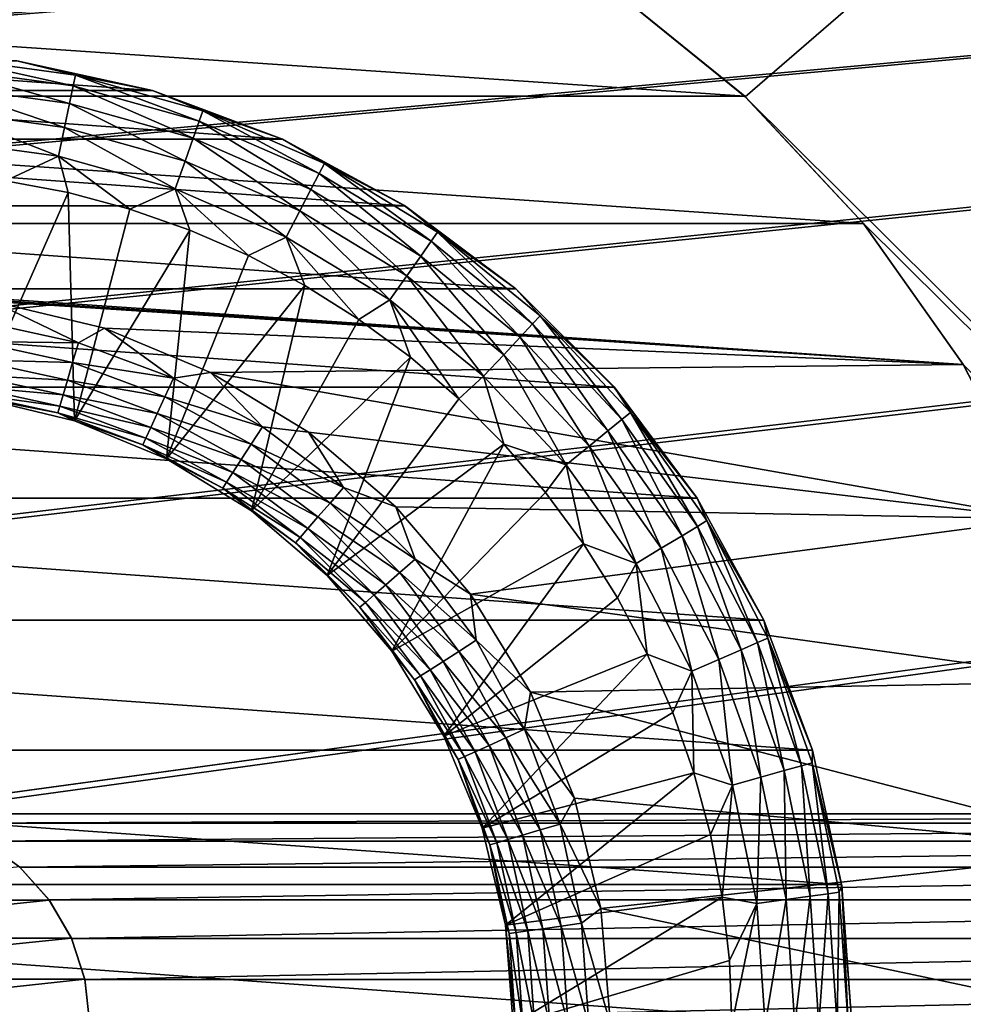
# Model space of a CAD drawing. Header units: metres. Extents: x -200 to 200, y -200 to 200.
# Tile 57 of 88: x 2 to 13, y 0 to 12. Entities that reach past the tile are written whole.
import ezdxf

# ---------------------------------------------------------------- set-up
doc = ezdxf.new("R2010")
doc.units = ezdxf.units.M
doc.layers.add('solid_P34200', color=7, linetype='CONTINUOUS')

msp = doc.modelspace()

# ---------------------------------------------------------------- linework, layer by layer
at = {"layer": 'solid_P34200'}
for points in [[(181, 159), (10.240819, 10.959723), (8.64688, 12.25524)], [(181, 159), (181, -159), (10.240819, 10.959723)], [(170.058914, 25.814287, 5), (-170.058914, 2.485712, 5), (-169.541077, 2.485712, 5)], [(28.04108, 25.814287, 5), (0.25892, 25.814287, 5), (-170.058914, 2.485712, 5)], [(170.058914, 25.814287, 5), (169.541077, 25.814287, 5), (-170.058914, 2.485712, 5)], [(141.758926, 25.814287, 5), (-170.058914, 2.485712, 5), (169.541077, 25.814287, 5)], [(141.758926, 25.814287, 5), (141.241074, 25.814287, 5), (-170.058914, 2.485712, 5)], [(113.458923, 25.814287, 5), (-170.058914, 2.485712, 5), (141.241074, 25.814287, 5)], [(113.458923, 25.814287, 5), (112.941078, 25.814287, 5), (-170.058914, 2.485712, 5)], [(85.15892, 25.814287, 5), (-170.058914, 2.485712, 5), (112.941078, 25.814287, 5)], [(85.15892, 25.814287, 5), (84.641083, 25.814287, 5), (-170.058914, 2.485712, 5)], [(56.858921, 25.814287, 5), (-170.058914, 2.485712, 5), (84.641083, 25.814287, 5)], [(56.858921, 25.814287, 5), (56.34108, 25.814287, 5), (-170.058914, 2.485712, 5)], [(28.55892, 25.814287, 5), (-170.058914, 2.485712, 5), (56.34108, 25.814287, 5)], [(28.55892, 25.814287, 5), (28.04108, 25.814287, 5), (-170.058914, 2.485712, 5)], [(170.058914, 25.814287, 5), (-169.541077, 2.485712, 5), (-141.758926, 2.485712, 5)], [(170.058914, 25.814287, 5), (-141.758926, 2.485712, 5), (-141.241074, 2.485712, 5)], [(170.058914, 25.814287, 5), (-141.241074, 2.485712, 5), (-113.458923, 2.485712, 5)], [(170.058914, 25.814287, 5), (-113.458923, 2.485712, 5), (-112.941078, 2.485712, 5)], [(170.058914, 25.814287, 5), (-112.941078, 2.485712, 5), (-85.15892, 2.485712, 5)], [(170.058914, 25.814287, 5), (-85.15892, 2.485712, 5), (-84.641083, 2.485712, 5)], [(170.058914, 25.814287, 5), (-84.641083, 2.485712, 5), (-56.858921, 2.485712, 5)], [(170.058914, 25.814287, 5), (-56.858921, 2.485712, 5), (-56.34108, 2.485712, 5)], [(170.058914, 25.814287, 5), (-56.34108, 2.485712, 5), (-28.55892, 2.485712, 5)], [(170.058914, 25.814287, 5), (-28.55892, 2.485712, 5), (-28.04108, 2.485712, 5)], [(170.058914, 25.814287, 5), (-28.04108, 2.485712, 5), (-0.25892, 2.485712, 5)], [(170.058914, 25.814287, 5), (-0.25892, 2.485712, 5), (0.25892, 2.485712, 5)], [(28.04108, 2.485712, 5), (170.058914, 25.814287, 5), (0.25892, 2.485712, 5)], [(10.234398, 10.965528, -18.296), (-10.234398, 10.965528, -18.296), (-8.65241, 12.250651, -18.296)], [(10.234398, 10.965528, -18.296), (-8.65241, 12.250651, -18.296), (8.65241, 12.250651, -18.296)], [(8.65241, 12.250651, -18.296), (8.64688, 12.25524), (10.240819, 10.959723)], [(10.234398, 10.965528, -18.296), (8.65241, 12.250651, -18.296), (10.240819, 10.959723)], [(0.781782, 11.429252, -29.580248), (0.772826, 11.298323, -29.156902), (2.304083, 11.087856, -29.156902)], [(2.330784, 11.216346, -29.580248), (0.781782, 11.429252, -29.580248), (2.304083, 11.087856, -29.156902)], [(1.636621, 11.382947, -30.019056), (0.781782, 11.429252, -29.580248), (2.330784, 11.216346, -29.580248)], [(3.239423, 11.03246, -38.5), (-3.239423, 11.03246, -38.5), (-1.636621, 11.382947, -38.5)], [(3.239423, 11.03246, -38.5), (-1.636621, 11.382947, -38.5), (1.636621, 11.382947, -38.5)], [(0.772826, 11.298323, -29.156902), (0.758281, 11.08568, -28.768295), (2.260718, 10.879174, -28.768295)], [(2.304083, 11.087856, -29.156902), (0.772826, 11.298323, -29.156902), (2.260718, 10.879174, -28.768295)], [(3.239924, 11.034169, -30.019056), (1.636621, 11.382947, -30.019056), (2.330784, 11.216346, -29.580248)], [(1.636621, 11.382947, -38.5), (1.636621, 11.382947, -30.019056), (3.239924, 11.034169, -30.019056)], [(3.239423, 11.03246, -38.5), (1.636621, 11.382947, -38.5), (3.239924, 11.034169, -30.019056)], [(2.330784, 11.216346, -29.580248), (2.304083, 11.087856, -29.156902), (3.792419, 10.670844, -29.156902)], [(3.836367, 10.794501, -29.580248), (2.330784, 11.216346, -29.580248), (3.792419, 10.670844, -29.156902)], [(3.239924, 11.034169, -30.019056), (2.330784, 11.216346, -29.580248), (3.836367, 10.794501, -29.580248)], [(0.758281, 11.08568, -28.768295), (0.738733, 10.79989, -28.430084), (2.202437, 10.598708, -28.430084)], [(2.260718, 10.879174, -28.768295), (0.758281, 11.08568, -28.768295), (2.202437, 10.598708, -28.430084)], [(2.304083, 11.087856, -29.156902), (2.260718, 10.879174, -28.768295), (3.721043, 10.470011, -28.768295)], [(3.792419, 10.670844, -29.156902), (2.304083, 11.087856, -29.156902), (3.721043, 10.470011, -28.768295)], [(11.635951, 9.462632, -18.296), (-11.635951, 9.462632, -18.296), (-10.234398, 10.965528, -18.296)], [(11.635951, 9.462632, -18.296), (-10.234398, 10.965528, -18.296), (10.234398, 10.965528, -18.296)], [(4.777273, 10.460768, -38.5), (-4.777273, 10.460768, -38.5), (-3.239423, 11.03246, -38.5)], [(4.777273, 10.460768, -38.5), (-3.239423, 11.03246, -38.5), (3.239423, 11.03246, -38.5)], [(3.239423, 11.03246, -38.5), (3.239924, 11.034169, -30.019056), (4.777273, 10.460768, -30.019056)], [(4.777273, 10.460768, -38.5), (3.239423, 11.03246, -38.5), (4.777273, 10.460768, -30.019056)], [(4.777273, 10.460768, -30.019056), (3.239924, 11.034169, -30.019056), (3.836367, 10.794501, -29.580248)], [(10.234398, 10.965528, -18.296), (10.240819, 10.959723), (11.633039, 9.467192)], [(11.635951, 9.462632, -18.296), (10.234398, 10.965528, -18.296), (11.633039, 9.467192)], [(181, -159), (11.633039, 9.467192), (10.240819, 10.959723)], [(2.260718, 10.879174, -28.768295), (2.202437, 10.598708, -28.430084), (3.625114, 10.200093, -28.430084)], [(3.721043, 10.470011, -28.768295), (2.260718, 10.879174, -28.768295), (3.625114, 10.200093, -28.430084)], [(0.738733, 10.79989, -28.430084), (0.714968, 10.452469, -28.155899), (2.131587, 10.257759, -28.155899)], [(2.202437, 10.598708, -28.430084), (0.738733, 10.79989, -28.430084), (2.131587, 10.257759, -28.155899)], [(3.836367, 10.794501, -29.580248), (3.792419, 10.670844, -29.156902), (5.210109, 10.055055, -29.156902)], [(5.270486, 10.171576, -29.580248), (3.836367, 10.794501, -29.580248), (5.210109, 10.055055, -29.156902)], [(4.777273, 10.460768, -30.019056), (3.836367, 10.794501, -29.580248), (5.270486, 10.171576, -29.580248)], [(2.202437, 10.598708, -28.430084), (2.131587, 10.257759, -28.155899), (3.508498, 9.871967, -28.155899)], [(3.625114, 10.200093, -28.430084), (2.202437, 10.598708, -28.430084), (3.508498, 9.871967, -28.155899)], [(3.792419, 10.670844, -29.156902), (3.721043, 10.470011, -28.768295), (5.112051, 9.86581, -28.768295)], [(5.210109, 10.055055, -29.156902), (3.792419, 10.670844, -29.156902), (5.112051, 9.86581, -28.768295)], [(6.216406, 9.672917, -38.5), (-6.216406, 9.672917, -38.5), (-4.777273, 10.460768, -38.5)], [(6.216406, 9.672917, -38.5), (-4.777273, 10.460768, -38.5), (4.777273, 10.460768, -38.5)], [(2.131587, 10.257759, -28.155899), (0.714968, 10.452469, -28.155899), (1.502544, 9.96873, -27.956944)], [(3.721043, 10.470011, -28.768295), (3.625114, 10.200093, -28.430084), (4.980262, 9.611469, -28.430084)], [(5.112051, 9.86581, -28.768295), (3.721043, 10.470011, -28.768295), (4.980262, 9.611469, -28.430084)], [(6.21737, 9.674416, -30.019056), (4.777273, 10.460768, -30.019056), (5.270486, 10.171576, -29.580248)], [(4.777273, 10.460768, -38.5), (4.777273, 10.460768, -30.019056), (6.21737, 9.674416, -30.019056)], [(6.216406, 9.672917, -38.5), (4.777273, 10.460768, -38.5), (6.21737, 9.674416, -30.019056)], [(2.131587, 10.257759, -28.155899), (1.502544, 9.96873, -27.956944), (2.243307, 9.82857, -27.956944)], [(2.131587, 10.257759, -28.155899), (2.243307, 9.82857, -27.956944), (2.971524, 9.633445, -27.956944)], [(3.508498, 9.871967, -28.155899), (2.131587, 10.257759, -28.155899), (2.971524, 9.633445, -27.956944)], [(3.625114, 10.200093, -28.430084), (3.508498, 9.871967, -28.155899), (4.820052, 9.302279, -28.155899)], [(4.980262, 9.611469, -28.430084), (3.625114, 10.200093, -28.430084), (4.820052, 9.302279, -28.155899)], [(5.270486, 10.171576, -29.580248), (5.210109, 10.055055, -29.156902), (6.530745, 9.251958, -29.156902)], [(6.606425, 9.359173, -29.580248), (5.270486, 10.171576, -29.580248), (6.530745, 9.251958, -29.156902)], [(6.21737, 9.674416, -30.019056), (5.270486, 10.171576, -29.580248), (6.606425, 9.359173, -29.580248)], [(5.210109, 10.055055, -29.156902), (5.112051, 9.86581, -28.768295), (6.407832, 9.077829, -28.768295)], [(6.530745, 9.251958, -29.156902), (5.210109, 10.055055, -29.156902), (6.407832, 9.077829, -28.768295)], [(2.243307, 9.82857, -27.956944), (1.502544, 9.96873, -27.956944), (1.173259, 7.407662, -26.968828)], [(2.243307, 9.82857, -27.956944), (1.173259, 7.407662, -26.968828), (2.317627, 7.132924, -26.968828)], [(2.971524, 9.633445, -27.956944), (2.243307, 9.82857, -27.956944), (2.317627, 7.132924, -26.968828)], [(3.508498, 9.871967, -28.155899), (2.971524, 9.633445, -27.956944), (3.683124, 9.384446, -27.956944)], [(3.508498, 9.871967, -28.155899), (3.683124, 9.384446, -27.956944), (4.374125, 9.082965, -27.956944)], [(4.820052, 9.302279, -28.155899), (3.508498, 9.871967, -28.155899), (4.374125, 9.082965, -27.956944)], [(5.112051, 9.86581, -28.768295), (4.980262, 9.611469, -28.430084), (6.242637, 8.843801, -28.430084)], [(6.407832, 9.077829, -28.768295), (5.112051, 9.86581, -28.768295), (6.242637, 8.843801, -28.430084)], [(7.530899, 8.69112, -38.5), (-7.530899, 8.69112, -38.5), (-6.216406, 9.672917, -38.5)], [(7.530899, 8.69112, -38.5), (-6.216406, 9.672917, -38.5), (6.216406, 9.672917, -38.5)], [(6.216406, 9.672917, -38.5), (6.21737, 9.674416, -30.019056), (7.530899, 8.69112, -30.019056)], [(7.530899, 8.69112, -38.5), (6.216406, 9.672917, -38.5), (7.530899, 8.69112, -30.019056)], [(7.530899, 8.69112, -30.019056), (6.21737, 9.674416, -30.019056), (6.606425, 9.359173, -29.580248)], [(3.683124, 9.384446, -27.956944), (2.971524, 9.633445, -27.956944), (2.317627, 7.132924, -26.968828)], [(4.980262, 9.611469, -28.430084), (4.820052, 9.302279, -28.155899), (6.041818, 8.559306, -28.155899)], [(6.242637, 8.843801, -28.430084), (4.980262, 9.611469, -28.430084), (6.041818, 8.559306, -28.155899)], [(12.814107, 7.796901, -18.296), (-11.635951, 9.462632, -18.296), (11.635951, 9.462632, -18.296)], [(0, 8.648, -18.296), (-11.635951, 9.462632, -18.296), (12.814107, 7.796901, -18.296)], [(181, -159), (12.817678, 7.79116), (11.633039, 9.467192)], [(11.635951, 9.462632, -18.296), (11.633039, 9.467192), (12.817678, 7.79116)], [(12.814107, 7.796901, -18.296), (11.635951, 9.462632, -18.296), (12.817678, 7.79116)], [(3.683124, 9.384446, -27.956944), (2.317627, 7.132924, -26.968828), (3.404929, 6.682549, -26.968828)], [(4.374125, 9.082965, -27.956944), (3.683124, 9.384446, -27.956944), (3.404929, 6.682549, -26.968828)], [(6.606425, 9.359173, -29.580248), (6.530745, 9.251958, -29.156902), (7.729725, 8.276515, -29.156902)], [(7.8193, 8.372426, -29.580248), (6.606425, 9.359173, -29.580248), (7.729725, 8.276515, -29.156902)], [(7.530899, 8.69112, -30.019056), (6.606425, 9.359173, -29.580248), (7.8193, 8.372426, -29.580248)], [(4.820052, 9.302279, -28.155899), (4.374125, 9.082965, -27.956944), (5.040665, 8.730688, -27.956944)], [(4.820052, 9.302279, -28.155899), (5.040665, 8.730688, -27.956944), (5.679016, 8.329586, -27.956944)], [(6.041818, 8.559306, -28.155899), (4.820052, 9.302279, -28.155899), (5.679016, 8.329586, -27.956944)], [(6.530745, 9.251958, -29.156902), (6.407832, 9.077829, -28.768295), (7.584246, 8.120745, -28.768295)], [(7.729725, 8.276515, -29.156902), (6.530745, 9.251958, -29.156902), (7.584246, 8.120745, -28.768295)], [(5.040665, 8.730688, -27.956944), (4.374125, 9.082965, -27.956944), (3.404929, 6.682549, -26.968828)], [(6.407832, 9.077829, -28.768295), (6.242637, 8.843801, -28.430084), (7.388724, 7.911391, -28.430084)], [(7.584246, 8.120745, -28.768295), (6.407832, 9.077829, -28.768295), (7.388724, 7.911391, -28.430084)], [(6.242637, 8.843801, -28.430084), (6.041818, 8.559306, -28.155899), (7.151036, 7.65689, -28.155899)], [(7.388724, 7.911391, -28.430084), (6.242637, 8.843801, -28.430084), (7.151036, 7.65689, -28.155899)], [(5.040665, 8.730688, -27.956944), (3.404929, 6.682549, -26.968828), (4.40839, 6.067627, -26.968828)], [(5.679016, 8.329586, -27.956944), (5.040665, 8.730688, -27.956944), (4.40839, 6.067627, -26.968828)], [(8.689775, 7.529732, -38.5), (-8.689775, 7.529732, -38.5), (-7.530899, 8.69112, -38.5)], [(8.689775, 7.529732, -38.5), (-7.530899, 8.69112, -38.5), (7.530899, 8.69112, -38.5)], [(1.352539, 8.539595, -18.296), (0, 8.648, -18.296), (12.814107, 7.796901, -18.296)], [(8.69112, 7.530899, -30.019056), (7.530899, 8.69112, -30.019056), (7.8193, 8.372426, -29.580248)], [(7.530899, 8.69112, -38.5), (7.530899, 8.69112, -30.019056), (8.69112, 7.530899, -30.019056)], [(8.689775, 7.529732, -38.5), (7.530899, 8.69112, -38.5), (8.69112, 7.530899, -30.019056)], [(2.364807, 8.053794, -18.324497), (1.194563, 8.308365, -18.324497), (1.352539, 8.539595, -18.296)], [(2.672379, 8.224737, -18.296), (1.352539, 8.539595, -18.296), (12.814107, 7.796901, -18.296)], [(2.364807, 8.053794, -18.324497), (1.352539, 8.539595, -18.296), (2.672379, 8.224737, -18.296)], [(6.041818, 8.559306, -28.155899), (5.679016, 8.329586, -27.956944), (6.285607, 7.881901, -27.956944)], [(6.041818, 8.559306, -28.155899), (6.285607, 7.881901, -27.956944), (6.857046, 7.390138, -27.956944)], [(7.151036, 7.65689, -28.155899), (6.041818, 8.559306, -28.155899), (6.857046, 7.390138, -27.956944)], [(1.159984, 8.067866, -18.409241), (1.194563, 8.308365, -18.324497), (2.364807, 8.053794, -18.324497)], [(6.285607, 7.881901, -27.956944), (5.679016, 8.329586, -27.956944), (4.40839, 6.067627, -26.968828)], [(7.729725, 8.276515, -29.156902), (7.584246, 8.120745, -28.768295), (8.619381, 7.012386, -28.768295)], [(7.8193, 8.372426, -29.580248), (7.729725, 8.276515, -29.156902), (8.784716, 7.146896, -29.156902)], [(8.784716, 7.146896, -29.156902), (7.729725, 8.276515, -29.156902), (8.619381, 7.012386, -28.768295)], [(8.886516, 7.229717, -29.580248), (7.8193, 8.372426, -29.580248), (8.784716, 7.146896, -29.156902)], [(8.69112, 7.530899, -30.019056), (7.8193, 8.372426, -29.580248), (8.886516, 7.229717, -29.580248)], [(3.486911, 7.635271, -18.324497), (2.364807, 8.053794, -18.324497), (2.672379, 8.224737, -18.296)], [(3.925221, 7.70368, -18.296), (2.672379, 8.224737, -18.296), (12.814107, 7.796901, -18.296)], [(3.486911, 7.635271, -18.324497), (2.672379, 8.224737, -18.296), (3.925221, 7.70368, -18.296)], [(1.128961, 7.852093, -18.545977), (1.159984, 8.067866, -18.409241), (2.296354, 7.820664, -18.409241)], [(2.296354, 7.820664, -18.409241), (1.159984, 8.067866, -18.409241), (2.364807, 8.053794, -18.324497)], [(2.296354, 7.820664, -18.409241), (2.364807, 8.053794, -18.324497), (3.486911, 7.635271, -18.324497)], [(7.584246, 8.120745, -28.768295), (7.388724, 7.911391, -28.430084), (8.397172, 6.831606, -28.430084)], [(8.619381, 7.012386, -28.768295), (7.584246, 8.120745, -28.768295), (8.397172, 6.831606, -28.430084)], [(7.388724, 7.911391, -28.430084), (7.151036, 7.65689, -28.155899), (8.127045, 6.611841, -28.155899)], [(8.397172, 6.831606, -28.430084), (7.388724, 7.911391, -28.430084), (8.127045, 6.611841, -28.155899)], [(1.103051, 7.671887, -18.727831), (1.128961, 7.852093, -18.545977), (2.234939, 7.611503, -18.545977)], [(2.234939, 7.611503, -18.545977), (1.128961, 7.852093, -18.545977), (2.296354, 7.820664, -18.409241)], [(2.234939, 7.611503, -18.545977), (2.296354, 7.820664, -18.409241), (3.385977, 7.414256, -18.409241)], [(3.385977, 7.414256, -18.409241), (2.296354, 7.820664, -18.409241), (3.486911, 7.635271, -18.324497)], [(3.925221, 7.70368, -18.296), (12.814107, 7.796901, -18.296), (13.756861, 5.973396, -18.296)], [(6.285607, 7.881901, -27.956944), (4.40839, 6.067627, -26.968828), (5.303301, 5.303301, -26.968828)], [(6.857046, 7.390138, -27.956944), (6.285607, 7.881901, -27.956944), (5.303301, 5.303301, -26.968828)], [(12.814107, 7.796901, -18.296), (12.817678, 7.79116), (13.756138, 5.976712)], [(13.756861, 5.973396, -18.296), (12.814107, 7.796901, -18.296), (13.756138, 5.976712)], [(4.538032, 7.061316, -18.324497), (3.486911, 7.635271, -18.324497), (3.925221, 7.70368, -18.296)], [(5.083167, 6.996379, -18.296), (3.925221, 7.70368, -18.296), (13.756861, 5.973396, -18.296)], [(4.538032, 7.061316, -18.324497), (3.925221, 7.70368, -18.296), (5.083167, 6.996379, -18.296)], [(1.083557, 7.536302, -18.945669), (1.103051, 7.671887, -18.727831), (2.183647, 7.436818, -18.727831)], [(2.183647, 7.436818, -18.727831), (1.103051, 7.671887, -18.727831), (2.234939, 7.611503, -18.545977)], [(2.183647, 7.436818, -18.727831), (2.234939, 7.611503, -18.545977), (3.29542, 7.215963, -18.545977)], [(3.29542, 7.215963, -18.545977), (2.234939, 7.611503, -18.545977), (3.385977, 7.414256, -18.409241)], [(3.385977, 7.414256, -18.409241), (3.486911, 7.635271, -18.324497), (4.538032, 7.061316, -18.324497)], [(7.151036, 7.65689, -28.155899), (6.857046, 7.390138, -27.956944), (7.390138, 6.857046, -27.956944)], [(8.127045, 6.611841, -28.155899), (7.151036, 7.65689, -28.155899), (7.390138, 6.857046, -27.956944)], [(9.674416, 6.21737, -38.5), (-9.674416, 6.21737, -38.5), (-8.689775, 7.529732, -38.5)], [(9.674416, 6.21737, -38.5), (-8.689775, 7.529732, -38.5), (8.689775, 7.529732, -38.5)], [(1.071458, 7.452151, -19.188545), (1.083557, 7.536302, -18.945669), (2.145055, 7.305387, -18.945669)], [(2.121103, 7.223814, -19.188545), (1.071458, 7.452151, -19.188545), (2.145055, 7.305387, -18.945669)], [(1.173259, 7.407662, -19.444), (1.071458, 7.452151, -19.188545), (2.121103, 7.223814, -19.188545)], [(2.145055, 7.305387, -18.945669), (1.083557, 7.536302, -18.945669), (2.183647, 7.436818, -18.727831)], [(8.689775, 7.529732, -38.5), (8.69112, 7.530899, -30.019056), (9.674416, 6.21737, -30.019056)], [(9.674416, 6.21737, -38.5), (8.689775, 7.529732, -38.5), (9.674416, 6.21737, -30.019056)], [(9.674416, 6.21737, -30.019056), (8.69112, 7.530899, -30.019056), (8.886516, 7.229717, -29.580248)], [(2.317627, 7.132924, -19.444), (1.173259, 7.407662, -19.444), (2.121103, 7.223814, -19.188545)], [(1.173259, 7.407662, -26.968828), (1.173259, 7.407662, -19.444), (2.317627, 7.132924, -19.444)], [(2.317627, 7.132924, -26.968828), (1.173259, 7.407662, -26.968828), (2.317627, 7.132924, -19.444)], [(2.145055, 7.305387, -18.945669), (2.183647, 7.436818, -18.727831), (3.21979, 7.050356, -18.727831)], [(3.21979, 7.050356, -18.727831), (2.183647, 7.436818, -18.727831), (3.29542, 7.215963, -18.545977)], [(3.29542, 7.215963, -18.545977), (3.385977, 7.414256, -18.409241), (4.406672, 6.856915, -18.409241)], [(4.406672, 6.856915, -18.409241), (3.385977, 7.414256, -18.409241), (4.538032, 7.061316, -18.324497)], [(7.390138, 6.857046, -27.956944), (6.857046, 7.390138, -27.956944), (5.303301, 5.303301, -26.968828)], [(2.121103, 7.223814, -19.188545), (2.145055, 7.305387, -18.945669), (3.162887, 6.925756, -18.945669)], [(3.127569, 6.848422, -19.188545), (2.121103, 7.223814, -19.188545), (3.162887, 6.925756, -18.945669)], [(2.317627, 7.132924, -19.444), (2.121103, 7.223814, -19.188545), (3.127569, 6.848422, -19.188545)], [(3.162887, 6.925756, -18.945669), (2.145055, 7.305387, -18.945669), (3.21979, 7.050356, -18.727831)], [(3.21979, 7.050356, -18.727831), (3.29542, 7.215963, -18.545977), (4.288816, 6.673528, -18.545977)], [(4.288816, 6.673528, -18.545977), (3.29542, 7.215963, -18.545977), (4.406672, 6.856915, -18.409241)], [(8.886516, 7.229717, -29.580248), (8.784716, 7.146896, -29.156902), (9.676064, 5.884144, -29.156902)], [(9.788193, 5.952332, -29.580248), (8.886516, 7.229717, -29.580248), (9.676064, 5.884144, -29.156902)], [(9.674416, 6.21737, -30.019056), (8.886516, 7.229717, -29.580248), (9.788193, 5.952332, -29.580248)], [(3.404929, 6.682549, -19.444), (2.317627, 7.132924, -19.444), (3.127569, 6.848422, -19.188545)], [(2.317627, 7.132924, -26.968828), (2.317627, 7.132924, -19.444), (3.404929, 6.682549, -19.444)], [(3.404929, 6.682549, -26.968828), (2.317627, 7.132924, -26.968828), (3.404929, 6.682549, -19.444)], [(8.784716, 7.146896, -29.156902), (8.619381, 7.012386, -28.768295), (9.493953, 5.7734, -28.768295)], [(9.676064, 5.884144, -29.156902), (8.784716, 7.146896, -29.156902), (9.493953, 5.7734, -28.768295)], [(3.162887, 6.925756, -18.945669), (3.21979, 7.050356, -18.727831), (4.190387, 6.52037, -18.727831)], [(4.190387, 6.52037, -18.727831), (3.21979, 7.050356, -18.727831), (4.288816, 6.673528, -18.545977)], [(4.406672, 6.856915, -18.409241), (4.538032, 7.061316, -18.324497), (5.496771, 6.343612, -18.324497)], [(5.496771, 6.343612, -18.324497), (4.538032, 7.061316, -18.324497), (5.083167, 6.996379, -18.296)], [(6.113675, 6.113675, -18.296), (5.083167, 6.996379, -18.296), (13.756861, 5.973396, -18.296)], [(5.496771, 6.343612, -18.324497), (5.083167, 6.996379, -18.296), (6.113675, 6.113675, -18.296)], [(8.619381, 7.012386, -28.768295), (8.397172, 6.831606, -28.430084), (9.249198, 5.624562, -28.430084)], [(9.493953, 5.7734, -28.768295), (8.619381, 7.012386, -28.768295), (9.249198, 5.624562, -28.430084)], [(3.127569, 6.848422, -19.188545), (3.162887, 6.925756, -18.945669), (4.116331, 6.405136, -18.945669)], [(4.116331, 6.405136, -18.945669), (3.162887, 6.925756, -18.945669), (4.190387, 6.52037, -18.727831)], [(4.070367, 6.333615, -19.188545), (3.127569, 6.848422, -19.188545), (4.116331, 6.405136, -18.945669)], [(3.404929, 6.682549, -19.444), (3.127569, 6.848422, -19.188545), (4.070367, 6.333615, -19.188545)], [(4.288816, 6.673528, -18.545977), (4.406672, 6.856915, -18.409241), (5.337658, 6.159986, -18.409241)], [(5.337658, 6.159986, -18.409241), (4.406672, 6.856915, -18.409241), (5.496771, 6.343612, -18.324497)], [(7.390138, 6.857046, -27.956944), (5.303301, 5.303301, -26.968828), (6.067627, 4.40839, -26.968828)], [(7.881901, 6.285607, -27.956944), (7.390138, 6.857046, -27.956944), (6.067627, 4.40839, -26.968828)], [(8.127045, 6.611841, -28.155899), (7.390138, 6.857046, -27.956944), (7.881901, 6.285607, -27.956944)], [(8.397172, 6.831606, -28.430084), (8.127045, 6.611841, -28.155899), (8.951661, 5.443625, -28.155899)], [(9.249198, 5.624562, -28.430084), (8.397172, 6.831606, -28.430084), (8.951661, 5.443625, -28.155899)], [(4.40839, 6.067627, -19.444), (3.404929, 6.682549, -19.444), (4.070367, 6.333615, -19.188545)], [(3.404929, 6.682549, -26.968828), (3.404929, 6.682549, -19.444), (4.40839, 6.067627, -19.444)], [(4.40839, 6.067627, -26.968828), (3.404929, 6.682549, -26.968828), (4.40839, 6.067627, -19.444)], [(4.190387, 6.52037, -18.727831), (4.288816, 6.673528, -18.545977), (5.194904, 5.995239, -18.545977)], [(5.194904, 5.995239, -18.545977), (4.288816, 6.673528, -18.545977), (5.337658, 6.159986, -18.409241)], [(4.116331, 6.405136, -18.945669), (4.190387, 6.52037, -18.727831), (5.075681, 5.857648, -18.727831)], [(5.075681, 5.857648, -18.727831), (4.190387, 6.52037, -18.727831), (5.194904, 5.995239, -18.545977)], [(8.127045, 6.611841, -28.155899), (7.881901, 6.285607, -27.956944), (8.329586, 5.679016, -27.956944)], [(8.951661, 5.443625, -28.155899), (8.127045, 6.611841, -28.155899), (8.329586, 5.679016, -27.956944)], [(4.070367, 6.333615, -19.188545), (4.116331, 6.405136, -18.945669), (4.985978, 5.754126, -18.945669)], [(4.985978, 5.754126, -18.945669), (4.116331, 6.405136, -18.945669), (5.075681, 5.857648, -18.727831)], [(4.930304, 5.689874, -19.188545), (4.070367, 6.333615, -19.188545), (4.985978, 5.754126, -18.945669)], [(4.40839, 6.067627, -19.444), (4.070367, 6.333615, -19.188545), (4.930304, 5.689874, -19.188545)], [(5.337658, 6.159986, -18.409241), (5.496771, 6.343612, -18.324497), (6.343612, 5.496771, -18.324497)], [(6.343612, 5.496771, -18.324497), (5.496771, 6.343612, -18.324497), (6.113675, 6.113675, -18.296)], [(8.329586, 5.679016, -27.956944), (7.881901, 6.285607, -27.956944), (6.067627, 4.40839, -26.968828)], [(10.459147, 4.776533, -38.5), (-10.459147, 4.776533, -38.5), (-9.674416, 6.21737, -38.5)], [(10.459147, 4.776533, -38.5), (-9.674416, 6.21737, -38.5), (9.674416, 6.21737, -38.5)], [(10.460768, 4.777273, -30.019056), (9.674416, 6.21737, -30.019056), (9.788193, 5.952332, -29.580248)], [(9.674416, 6.21737, -38.5), (9.674416, 6.21737, -30.019056), (10.460768, 4.777273, -30.019056)], [(10.459147, 4.776533, -38.5), (9.674416, 6.21737, -38.5), (10.460768, 4.777273, -30.019056)], [(5.303301, 5.303301, -19.444), (4.40839, 6.067627, -19.444), (4.930304, 5.689874, -19.188545)], [(4.40839, 6.067627, -26.968828), (4.40839, 6.067627, -19.444), (5.303301, 5.303301, -19.444)], [(5.303301, 5.303301, -26.968828), (4.40839, 6.067627, -26.968828), (5.303301, 5.303301, -19.444)], [(5.194904, 5.995239, -18.545977), (5.337658, 6.159986, -18.409241), (6.159986, 5.337658, -18.409241)], [(6.159986, 5.337658, -18.409241), (5.337658, 6.159986, -18.409241), (6.343612, 5.496771, -18.324497)], [(6.996379, 5.083167, -18.296), (6.113675, 6.113675, -18.296), (13.756861, 5.973396, -18.296)], [(6.343612, 5.496771, -18.324497), (6.113675, 6.113675, -18.296), (6.996379, 5.083167, -18.296)], [(5.075681, 5.857648, -18.727831), (5.194904, 5.995239, -18.545977), (5.995239, 5.194904, -18.545977)], [(5.995239, 5.194904, -18.545977), (5.194904, 5.995239, -18.545977), (6.159986, 5.337658, -18.409241)], [(6.996379, 5.083167, -18.296), (13.756861, 5.973396, -18.296), (14.443058, 4.049369, -18.296)], [(9.788193, 5.952332, -29.580248), (9.676064, 5.884144, -29.156902), (10.387164, 4.511782, -29.156902)], [(10.507534, 4.564066, -29.580248), (9.788193, 5.952332, -29.580248), (10.387164, 4.511782, -29.156902)], [(10.460768, 4.777273, -30.019056), (9.788193, 5.952332, -29.580248), (10.507534, 4.564066, -29.580248)], [(4.985978, 5.754126, -18.945669), (5.075681, 5.857648, -18.727831), (5.857648, 5.075681, -18.727831)], [(5.857648, 5.075681, -18.727831), (5.075681, 5.857648, -18.727831), (5.995239, 5.194904, -18.545977)], [(9.676064, 5.884144, -29.156902), (9.493953, 5.7734, -28.768295), (10.191669, 4.426867, -28.768295)], [(10.387164, 4.511782, -29.156902), (9.676064, 5.884144, -29.156902), (10.191669, 4.426867, -28.768295)], [(4.930304, 5.689874, -19.188545), (4.985978, 5.754126, -18.945669), (5.754126, 4.985978, -18.945669)], [(5.754126, 4.985978, -18.945669), (4.985978, 5.754126, -18.945669), (5.857648, 5.075681, -18.727831)], [(9.493953, 5.7734, -28.768295), (9.249198, 5.624562, -28.430084), (9.928927, 4.312742, -28.430084)], [(10.191669, 4.426867, -28.768295), (9.493953, 5.7734, -28.768295), (9.928927, 4.312742, -28.430084)], [(5.689874, 4.930304, -19.188545), (4.930304, 5.689874, -19.188545), (5.754126, 4.985978, -18.945669)], [(5.303301, 5.303301, -19.444), (4.930304, 5.689874, -19.188545), (5.689874, 4.930304, -19.188545)], [(8.329586, 5.679016, -27.956944), (6.067627, 4.40839, -26.968828), (6.682549, 3.404929, -26.968828)], [(8.730688, 5.040665, -27.956944), (8.329586, 5.679016, -27.956944), (6.682549, 3.404929, -26.968828)], [(8.951661, 5.443625, -28.155899), (8.329586, 5.679016, -27.956944), (8.730688, 5.040665, -27.956944)], [(9.249198, 5.624562, -28.430084), (8.951661, 5.443625, -28.155899), (9.609525, 4.174006, -28.155899)], [(9.928927, 4.312742, -28.430084), (9.249198, 5.624562, -28.430084), (9.609525, 4.174006, -28.155899)], [(6.159986, 5.337658, -18.409241), (6.343612, 5.496771, -18.324497), (7.061316, 4.538032, -18.324497)], [(7.061316, 4.538032, -18.324497), (6.343612, 5.496771, -18.324497), (6.996379, 5.083167, -18.296)], [(8.951661, 5.443625, -28.155899), (8.730688, 5.040665, -27.956944), (9.082965, 4.374125, -27.956944)], [(9.609525, 4.174006, -28.155899), (8.951661, 5.443625, -28.155899), (9.082965, 4.374125, -27.956944)], [(6.067627, 4.40839, -19.444), (5.303301, 5.303301, -19.444), (5.689874, 4.930304, -19.188545)], [(5.303301, 5.303301, -26.968828), (5.303301, 5.303301, -19.444), (6.067627, 4.40839, -19.444)], [(6.067627, 4.40839, -26.968828), (5.303301, 5.303301, -26.968828), (6.067627, 4.40839, -19.444)], [(5.995239, 5.194904, -18.545977), (6.159986, 5.337658, -18.409241), (6.856915, 4.406672, -18.409241)], [(6.856915, 4.406672, -18.409241), (6.159986, 5.337658, -18.409241), (7.061316, 4.538032, -18.324497)], [(5.857648, 5.075681, -18.727831), (5.995239, 5.194904, -18.545977), (6.673528, 4.288816, -18.545977)], [(6.673528, 4.288816, -18.545977), (5.995239, 5.194904, -18.545977), (6.856915, 4.406672, -18.409241)], [(5.754126, 4.985978, -18.945669), (5.857648, 5.075681, -18.727831), (6.52037, 4.190387, -18.727831)], [(6.52037, 4.190387, -18.727831), (5.857648, 5.075681, -18.727831), (6.673528, 4.288816, -18.545977)], [(9.082965, 4.374125, -27.956944), (8.730688, 5.040665, -27.956944), (6.682549, 3.404929, -26.968828)], [(7.70368, 3.925221, -18.296), (6.996379, 5.083167, -18.296), (14.443058, 4.049369, -18.296)], [(7.061316, 4.538032, -18.324497), (6.996379, 5.083167, -18.296), (7.70368, 3.925221, -18.296)], [(5.689874, 4.930304, -19.188545), (5.754126, 4.985978, -18.945669), (6.405136, 4.116331, -18.945669)], [(6.333615, 4.070367, -19.188545), (5.689874, 4.930304, -19.188545), (6.405136, 4.116331, -18.945669)], [(6.067627, 4.40839, -19.444), (5.689874, 4.930304, -19.188545), (6.333615, 4.070367, -19.188545)], [(6.405136, 4.116331, -18.945669), (5.754126, 4.985978, -18.945669), (6.52037, 4.190387, -18.727831)], [(11.034169, 3.239924, -38.5), (-11.034169, 3.239924, -38.5), (-10.459147, 4.776533, -38.5)], [(11.034169, 3.239924, -38.5), (-10.459147, 4.776533, -38.5), (10.459147, 4.776533, -38.5)], [(10.459147, 4.776533, -38.5), (10.460768, 4.777273, -30.019056), (11.034169, 3.239924, -30.019056)], [(11.034169, 3.239924, -38.5), (10.459147, 4.776533, -38.5), (11.034169, 3.239924, -30.019056)], [(11.034169, 3.239924, -30.019056), (10.460768, 4.777273, -30.019056), (10.507534, 4.564066, -29.580248)], [(6.856915, 4.406672, -18.409241), (7.061316, 4.538032, -18.324497), (7.635271, 3.486911, -18.324497)], [(7.635271, 3.486911, -18.324497), (7.061316, 4.538032, -18.324497), (7.70368, 3.925221, -18.296)], [(10.507534, 4.564066, -29.580248), (10.387164, 4.511782, -29.156902), (10.904772, 3.055374, -29.156902)], [(11.031139, 3.09078, -29.580248), (10.507534, 4.564066, -29.580248), (10.904772, 3.055374, -29.156902)], [(11.034169, 3.239924, -30.019056), (10.507534, 4.564066, -29.580248), (11.031139, 3.09078, -29.580248)], [(10.191669, 4.426867, -28.768295), (9.928927, 4.312742, -28.430084), (10.423701, 2.920584, -28.430084)], [(10.387164, 4.511782, -29.156902), (10.191669, 4.426867, -28.768295), (10.699535, 2.997869, -28.768295)], [(10.699535, 2.997869, -28.768295), (10.191669, 4.426867, -28.768295), (10.423701, 2.920584, -28.430084)], [(10.904772, 3.055374, -29.156902), (10.387164, 4.511782, -29.156902), (10.699535, 2.997869, -28.768295)], [(6.682549, 3.404929, -19.444), (6.067627, 4.40839, -19.444), (6.333615, 4.070367, -19.188545)], [(6.067627, 4.40839, -26.968828), (6.067627, 4.40839, -19.444), (6.682549, 3.404929, -19.444)], [(6.682549, 3.404929, -26.968828), (6.067627, 4.40839, -26.968828), (6.682549, 3.404929, -19.444)], [(6.673528, 4.288816, -18.545977), (6.856915, 4.406672, -18.409241), (7.414256, 3.385977, -18.409241)], [(9.082965, 4.374125, -27.956944), (6.682549, 3.404929, -26.968828), (7.132924, 2.317627, -26.968828)], [(7.414256, 3.385977, -18.409241), (6.856915, 4.406672, -18.409241), (7.635271, 3.486911, -18.324497)], [(9.384446, 3.683124, -27.956944), (9.082965, 4.374125, -27.956944), (7.132924, 2.317627, -26.968828)], [(9.609525, 4.174006, -28.155899), (9.082965, 4.374125, -27.956944), (9.384446, 3.683124, -27.956944)], [(9.928927, 4.312742, -28.430084), (9.609525, 4.174006, -28.155899), (10.088382, 2.826632, -28.155899)], [(10.423701, 2.920584, -28.430084), (9.928927, 4.312742, -28.430084), (10.088382, 2.826632, -28.155899)], [(6.405136, 4.116331, -18.945669), (6.52037, 4.190387, -18.727831), (7.050356, 3.21979, -18.727831)], [(6.52037, 4.190387, -18.727831), (6.673528, 4.288816, -18.545977), (7.215963, 3.29542, -18.545977)], [(7.050356, 3.21979, -18.727831), (6.52037, 4.190387, -18.727831), (7.215963, 3.29542, -18.545977)], [(7.215963, 3.29542, -18.545977), (6.673528, 4.288816, -18.545977), (7.414256, 3.385977, -18.409241)], [(6.333615, 4.070367, -19.188545), (6.405136, 4.116331, -18.945669), (6.925756, 3.162887, -18.945669)], [(6.925756, 3.162887, -18.945669), (6.405136, 4.116331, -18.945669), (7.050356, 3.21979, -18.727831)], [(9.609525, 4.174006, -28.155899), (9.384446, 3.683124, -27.956944), (9.633445, 2.971524, -27.956944)], [(10.088382, 2.826632, -28.155899), (9.609525, 4.174006, -28.155899), (9.633445, 2.971524, -27.956944)], [(6.848422, 3.127569, -19.188545), (6.333615, 4.070367, -19.188545), (6.925756, 3.162887, -18.945669)], [(6.682549, 3.404929, -19.444), (6.333615, 4.070367, -19.188545), (6.848422, 3.127569, -19.188545)], [(7.70368, 3.925221, -18.296), (14.443058, 4.049369, -18.296), (14.854878, 2.063839, -18.296)], [(7.635271, 3.486911, -18.324497), (7.70368, 3.925221, -18.296), (8.224737, 2.672379, -18.296)], [(8.224737, 2.672379, -18.296), (7.70368, 3.925221, -18.296), (14.854878, 2.063839, -18.296)], [(9.633445, 2.971524, -27.956944), (9.384446, 3.683124, -27.956944), (7.132924, 2.317627, -26.968828)], [(7.132924, 2.317627, -19.444), (6.682549, 3.404929, -19.444), (6.848422, 3.127569, -19.188545)], [(6.682549, 3.404929, -26.968828), (6.682549, 3.404929, -19.444), (7.132924, 2.317627, -19.444)], [(7.132924, 2.317627, -26.968828), (6.682549, 3.404929, -26.968828), (7.132924, 2.317627, -19.444)], [(7.215963, 3.29542, -18.545977), (7.414256, 3.385977, -18.409241), (7.820664, 2.296354, -18.409241)], [(7.414256, 3.385977, -18.409241), (7.635271, 3.486911, -18.324497), (8.053794, 2.364807, -18.324497)], [(7.820664, 2.296354, -18.409241), (7.414256, 3.385977, -18.409241), (8.053794, 2.364807, -18.324497)], [(8.053794, 2.364807, -18.324497), (7.635271, 3.486911, -18.324497), (8.224737, 2.672379, -18.296)], [(7.050356, 3.21979, -18.727831), (7.215963, 3.29542, -18.545977), (7.611503, 2.234939, -18.545977)], [(7.611503, 2.234939, -18.545977), (7.215963, 3.29542, -18.545977), (7.820664, 2.296354, -18.409241)], [(11.378825, 1.652772, -38.5), (-11.378825, 1.652772, -38.5), (-11.034169, 3.239924, -38.5)], [(11.378825, 1.652772, -38.5), (-11.034169, 3.239924, -38.5), (11.034169, 3.239924, -38.5)], [(6.848422, 3.127569, -19.188545), (6.925756, 3.162887, -18.945669), (7.305387, 2.145055, -18.945669)], [(6.925756, 3.162887, -18.945669), (7.050356, 3.21979, -18.727831), (7.436818, 2.183647, -18.727831)], [(7.305387, 2.145055, -18.945669), (6.925756, 3.162887, -18.945669), (7.436818, 2.183647, -18.727831)], [(7.436818, 2.183647, -18.727831), (7.050356, 3.21979, -18.727831), (7.611503, 2.234939, -18.545977)], [(11.382947, 1.636621, -30.019056), (11.034169, 3.239924, -30.019056), (11.031139, 3.09078, -29.580248)], [(11.034169, 3.239924, -38.5), (11.034169, 3.239924, -30.019056), (11.382947, 1.636621, -30.019056)], [(11.378825, 1.652772, -38.5), (11.034169, 3.239924, -38.5), (11.382947, 1.636621, -30.019056)], [(7.223814, 2.121103, -19.188545), (6.848422, 3.127569, -19.188545), (7.305387, 2.145055, -18.945669)], [(7.132924, 2.317627, -19.444), (6.848422, 3.127569, -19.188545), (7.223814, 2.121103, -19.188545)], [(10.904772, 3.055374, -29.156902), (10.699535, 2.997869, -28.768295), (11.008089, 1.513027, -28.768295)], [(11.031139, 3.09078, -29.580248), (10.904772, 3.055374, -29.156902), (11.219244, 1.54205, -29.156902)], [(11.219244, 1.54205, -29.156902), (10.904772, 3.055374, -29.156902), (11.008089, 1.513027, -28.768295)], [(11.349257, 1.559919, -29.580248), (11.031139, 3.09078, -29.580248), (11.219244, 1.54205, -29.156902)], [(11.382947, 1.636621, -30.019056), (11.031139, 3.09078, -29.580248), (11.349257, 1.559919, -29.580248)], [(9.633445, 2.971524, -27.956944), (7.132924, 2.317627, -26.968828), (7.407662, 1.173259, -26.968828)], [(9.82857, 2.243307, -27.956944), (9.633445, 2.971524, -27.956944), (7.407662, 1.173259, -26.968828)], [(10.088382, 2.826632, -28.155899), (9.633445, 2.971524, -27.956944), (9.82857, 2.243307, -27.956944)], [(10.423701, 2.920584, -28.430084), (10.088382, 2.826632, -28.155899), (10.379311, 1.426603, -28.155899)], [(10.7243, 1.474021, -28.430084), (10.423701, 2.920584, -28.430084), (10.379311, 1.426603, -28.155899)], [(10.699535, 2.997869, -28.768295), (10.423701, 2.920584, -28.430084), (10.7243, 1.474021, -28.430084)], [(11.008089, 1.513027, -28.768295), (10.699535, 2.997869, -28.768295), (10.7243, 1.474021, -28.430084)], [(10.088382, 2.826632, -28.155899), (9.82857, 2.243307, -27.956944), (9.96873, 1.502544, -27.956944)], [(10.379311, 1.426603, -28.155899), (10.088382, 2.826632, -28.155899), (9.96873, 1.502544, -27.956944)], [(8.053794, 2.364807, -18.324497), (8.224737, 2.672379, -18.296), (8.537005, 1.368888, -18.296)], [(8.537005, 1.368888, -18.296), (8.224737, 2.672379, -18.296), (14.854878, 2.063839, -18.296)], [(28.04108, 2.485712, 5), (0.25892, 2.485712, 5), (0.774688, 2.376353, 5)], [(27.525312, 2.376353, 5), (28.04108, 2.485712, 5), (0.774688, 2.376353, 5)], [(27.525312, 2.376353, 5), (0.774688, 2.376353, 5), (1.247818, 2.165069, 5)], [(27.052181, 2.165069, 5), (27.525312, 2.376353, 5), (1.247818, 2.165069, 5)], [(7.820664, 2.296354, -18.409241), (8.053794, 2.364807, -18.324497), (8.308365, 1.194563, -18.324497)], [(8.308365, 1.194563, -18.324497), (8.053794, 2.364807, -18.324497), (8.537005, 1.368888, -18.296)], [(7.407662, 1.173259, -19.444), (7.132924, 2.317627, -19.444), (7.223814, 2.121103, -19.188545)], [(7.132924, 2.317627, -26.968828), (7.132924, 2.317627, -19.444), (7.407662, 1.173259, -19.444)], [(7.407662, 1.173259, -26.968828), (7.132924, 2.317627, -26.968828), (7.407662, 1.173259, -19.444)], [(9.96873, 1.502544, -27.956944), (9.82857, 2.243307, -27.956944), (7.407662, 1.173259, -26.968828)], [(7.436818, 2.183647, -18.727831), (7.611503, 2.234939, -18.545977), (7.852093, 1.128961, -18.545977)], [(7.611503, 2.234939, -18.545977), (7.820664, 2.296354, -18.409241), (8.067866, 1.159984, -18.409241)], [(7.852093, 1.128961, -18.545977), (7.611503, 2.234939, -18.545977), (8.067866, 1.159984, -18.409241)], [(8.067866, 1.159984, -18.409241), (7.820664, 2.296354, -18.409241), (8.308365, 1.194563, -18.324497)], [(27.052181, 2.165069, 5), (1.247818, 2.165069, 5), (1.674224, 1.85621, 5)], [(1.670113, 1.859636, 7.5), (1.674224, 1.85621, 5), (1.247818, 2.165069, 5)], [(26.625776, 1.85621, 5), (27.052181, 2.165069, 5), (1.674224, 1.85621, 5)], [(7.223814, 2.121103, -19.188545), (7.305387, 2.145055, -18.945669), (7.536302, 1.083557, -18.945669)], [(7.452151, 1.071458, -19.188545), (7.223814, 2.121103, -19.188545), (7.536302, 1.083557, -18.945669)], [(7.407662, 1.173259, -19.444), (7.223814, 2.121103, -19.188545), (7.452151, 1.071458, -19.188545)], [(7.305387, 2.145055, -18.945669), (7.436818, 2.183647, -18.727831), (7.671887, 1.103051, -18.727831)], [(7.536302, 1.083557, -18.945669), (7.305387, 2.145055, -18.945669), (7.671887, 1.103051, -18.727831)], [(7.671887, 1.103051, -18.727831), (7.436818, 2.183647, -18.727831), (7.852093, 1.128961, -18.545977)], [(8.537005, 1.368888, -18.296), (14.854878, 2.063839, -18.296), (15, 0, -18.296)], [(2.021883, 1.466708, 7.5), (1.670113, 1.859636, 7.5), (-2.021883, 1.466708, 7.5)], [(2.021883, 1.466708, 7.5), (1.674224, 1.85621, 5), (1.670113, 1.859636, 7.5)], [(26.625776, 1.85621, 5), (1.674224, 1.85621, 5), (2.020795, 1.469712, 5)], [(2.021883, 1.466708, 7.5), (2.020795, 1.469712, 5), (1.674224, 1.85621, 5)], [(26.279205, 1.469712, 5), (26.625776, 1.85621, 5), (2.020795, 1.469712, 5)], [(11.5, 0, -38.5), (-11.5, 0, -38.5), (-11.378825, 1.652772, -38.5)], [(11.5, 0, -38.5), (-11.378825, 1.652772, -38.5), (11.378825, 1.652772, -38.5)], [(11.382947, 1.636621, -30.019056), (11.349257, 1.559919, -29.580248), (11.455957, 0, -29.580248)], [(11.378825, 1.652772, -38.5), (11.382947, 1.636621, -30.019056), (11.5, 0, -30.019056)], [(11.5, 0, -38.5), (11.378825, 1.652772, -38.5), (11.5, 0, -30.019056)], [(11.5, 0, -30.019056), (11.382947, 1.636621, -30.019056), (11.455957, 0, -29.580248)], [(11.008089, 1.513027, -28.768295), (10.7243, 1.474021, -28.430084), (10.825126, 0, -28.430084)], [(11.111584, 0, -28.768295), (11.008089, 1.513027, -28.768295), (10.825126, 0, -28.430084)], [(11.219244, 1.54205, -29.156902), (11.008089, 1.513027, -28.768295), (11.111584, 0, -28.768295)], [(11.324723, 0, -29.156902), (11.219244, 1.54205, -29.156902), (11.111584, 0, -28.768295)], [(11.349257, 1.559919, -29.580248), (11.219244, 1.54205, -29.156902), (11.324723, 0, -29.156902)], [(11.455957, 0, -29.580248), (11.349257, 1.559919, -29.580248), (11.324723, 0, -29.156902)], [(2.021883, 1.466708, 7.5), (-2.021883, 1.466708, 7.5), (-2.282807, 1.019079, 7.5)], [(2.282807, 1.019079, 7.5), (2.021883, 1.466708, 7.5), (-2.282807, 1.019079, 7.5)], [(26.279205, 1.469712, 5), (2.020795, 1.469712, 5), (2.284338, 1.015567, 5)], [(2.282807, 1.019079, 7.5), (2.284338, 1.015567, 5), (2.020795, 1.469712, 5)], [(2.282807, 1.019079, 7.5), (2.020795, 1.469712, 5), (2.021883, 1.466708, 7.5)], [(26.015661, 1.015567, 5), (26.279205, 1.469712, 5), (2.284338, 1.015567, 5)], [(9.96873, 1.502544, -27.956944), (7.407662, 1.173259, -26.968828), (7.5, 0, -26.968828)], [(10.053141, 0.753379, -27.956944), (9.96873, 1.502544, -27.956944), (7.5, 0, -26.968828)], [(10.379311, 1.426603, -28.155899), (9.96873, 1.502544, -27.956944), (10.053141, 0.753379, -27.956944)], [(10.379311, 1.426603, -28.155899), (10.053141, 0.753379, -27.956944), (10.08133, 0, -27.956944)], [(10.476893, 0, -28.155899), (10.379311, 1.426603, -28.155899), (10.08133, 0, -27.956944)], [(10.7243, 1.474021, -28.430084), (10.379311, 1.426603, -28.155899), (10.476893, 0, -28.155899)], [(10.825126, 0, -28.430084), (10.7243, 1.474021, -28.430084), (10.476893, 0, -28.155899)], [(8.308365, 1.194563, -18.324497), (8.537005, 1.368888, -18.296), (8.648, 0, -18.296)], [(8.648, 0, -18.296), (8.537005, 1.368888, -18.296), (15, 0, -18.296)], [(7.407662, 1.173259, -19.444), (7.452151, 1.071458, -19.188545), (7.528783, 0, -19.188545)], [(7.5, 0, -19.444), (7.407662, 1.173259, -19.444), (7.528783, 0, -19.188545)], [(7.407662, 1.173259, -26.968828), (7.407662, 1.173259, -19.444), (7.5, 0, -19.444)], [(7.5, 0, -26.968828), (7.407662, 1.173259, -26.968828), (7.5, 0, -19.444)], [(8.067866, 1.159984, -18.409241), (8.308365, 1.194563, -18.324497), (8.393802, 0, -18.324497)], [(8.393802, 0, -18.324497), (8.308365, 1.194563, -18.324497), (8.648, 0, -18.296)], [(7.452151, 1.071458, -19.188545), (7.536302, 1.083557, -18.945669), (7.6138, 0, -18.945669)], [(7.528783, 0, -19.188545), (7.452151, 1.071458, -19.188545), (7.6138, 0, -18.945669)], [(7.536302, 1.083557, -18.945669), (7.671887, 1.103051, -18.727831), (7.750779, 0, -18.727831)], [(7.6138, 0, -18.945669), (7.536302, 1.083557, -18.945669), (7.750779, 0, -18.727831)], [(7.671887, 1.103051, -18.727831), (7.852093, 1.128961, -18.545977), (7.932838, 0, -18.545977)], [(7.750779, 0, -18.727831), (7.671887, 1.103051, -18.727831), (7.932838, 0, -18.545977)], [(7.852093, 1.128961, -18.545977), (8.067866, 1.159984, -18.409241), (8.15083, 0, -18.409241)], [(7.932838, 0, -18.545977), (7.852093, 1.128961, -18.545977), (8.15083, 0, -18.409241)], [(8.15083, 0, -18.409241), (8.067866, 1.159984, -18.409241), (8.393802, 0, -18.324497)], [(2.282807, 1.019079, 7.5), (-2.282807, 1.019079, 7.5), (-2.439981, 0.532933, 7.5)], [(2.439981, 0.532933, 7.5), (2.282807, 1.019079, 7.5), (-2.439981, 0.532933, 7.5)], [(2.439981, 0.532933, 7.5), (2.284338, 1.015567, 5), (2.282807, 1.019079, 7.5)], [(26.015661, 1.015567, 5), (2.284338, 1.015567, 5), (2.442265, 0.52837, 5)], [(2.439981, 0.532933, 7.5), (2.442265, 0.52837, 5), (2.284338, 1.015567, 5)], [(25.857735, 0.52837, 5), (26.015661, 1.015567, 5), (2.442265, 0.52837, 5)], [(10.08133, 0, -27.956944), (10.053141, 0.753379, -27.956944), (7.5, 0, -26.968828)], [(2.439981, 0.532933, 7.5), (-2.5, 0, 7.5), (2.5, 0, 7.5)], [(2.439981, 0.532933, 7.5), (-2.439981, 0.532933, 7.5), (-2.5, 0, 7.5)], [(2.439981, 0.532933, 7.5), (2.5, 0, 7.5), (2.442265, 0.52837, 5)], [(25.857735, 0.52837, 5), (2.442265, 0.52837, 5), (2.5, 0, 5)], [(2.5, 0, 7.5), (2.5, 0, 5), (2.442265, 0.52837, 5)], [(25.857735, 0.52837, 5), (2.5, 0, 5), (25.799999, 0, 5)]]:
    msp.add_3dface(points, dxfattribs=at)

doc.saveas('drawing.dxf')
